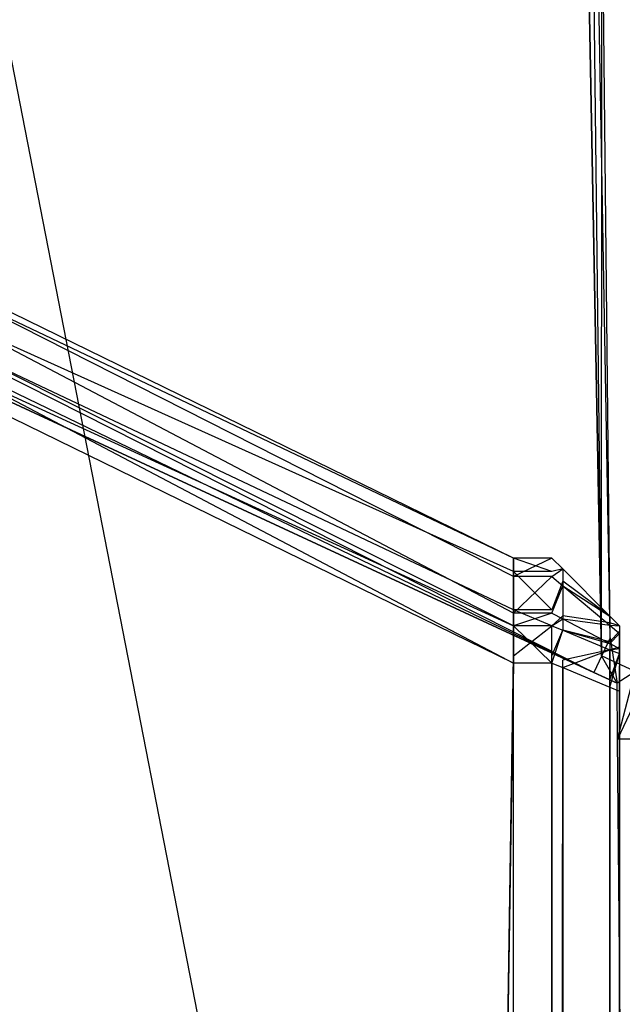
# Model space of a CAD drawing. Extents: x 0 to 0.996, y -0.498 to 0.
# Tile 35 of 87: x 0.00446 to 0.00892, y -0.02542 to -0.01813. Entities that reach past the tile are written whole.
import ezdxf

# ---------------------------------------------------------------- set-up
doc = ezdxf.new("R2010")
doc.units = 0
for name, color, linetype in [('L16_KORPUS1_4___REPLACEMTFOREMP', 7, 'CONTINUOUS'), ('L20_KORPUS1_0___REPLACEMTFOREMP', 7, 'CONTINUOUS'), ('L36_FL_CHE_6___REPLACEMTFOREMPT', 7, 'CONTINUOUS')]:
    doc.layers.add(name, color=color, linetype=linetype)

msp = doc.modelspace()

# ---------------------------------------------------------------- linework, layer by layer
at = {"layer": 'L16_KORPUS1_4___REPLACEMTFOREMP', "color": 8}
for points, invisible_edges in [([(0.008115, -0.02212, 0.007387), (0.000746, -0.018617, 0.007288), (0.000746, -0.018518, 0.007387), (0.008115, -0.02212, 0.007387)], 14), ([(0.000746, -0.018518, 0.58989), (0.008115, -0.022257, 0.590027), (0.008115, -0.02212, 0.58989), (0.000746, -0.018518, 0.58989)], 13), ([(0.008115, -0.022257, 0.590027), (0.000746, -0.018518, 0.58989), (0.000746, -0.018654, 0.590027), (0.008115, -0.022257, 0.590027)], 14), ([(0.000746, -0.018518, 0.589619), (0.008115, -0.02212, 0.58989), (0.008115, -0.02212, 0.589619), (0.000746, -0.018518, 0.589619)], 13), ([(0.008115, -0.02212, 0.58989), (0.000746, -0.018518, 0.589619), (0.000746, -0.018518, 0.58989), (0.008115, -0.02212, 0.58989)], 14), ([(0.000746, -0.018518, 0.007638), (0.008115, -0.02212, 0.589619), (0.008115, -0.02212, 0.007638), (0.000746, -0.018518, 0.007638)], 13), ([(0.008115, -0.02212, 0.589619), (0.000746, -0.018518, 0.007638), (0.000746, -0.018518, 0.589619), (0.008115, -0.02212, 0.589619)], 14), ([(0.000746, -0.018518, 0.007387), (0.008115, -0.02212, 0.007638), (0.008115, -0.02212, 0.007387), (0.000746, -0.018518, 0.007387)], 13), ([(0.008115, -0.02212, 0.007638), (0.000746, -0.018518, 0.007387), (0.000746, -0.018518, 0.007638), (0.008115, -0.02212, 0.007638)], 14), ([(0.008115, -0.022219, 0.007288), (0.000746, -0.0189, 0.007005), (0.000746, -0.018617, 0.007288), (0.008115, -0.022219, 0.007288)], 14), ([(0.000746, -0.018617, 0.007288), (0.008115, -0.02212, 0.007387), (0.008115, -0.022219, 0.007288), (0.000746, -0.018617, 0.007288)], 13), ([(0.000746, -0.018654, 0.590027), (0.008115, -0.022528, 0.590298), (0.008115, -0.022257, 0.590027), (0.000746, -0.018654, 0.590027)], 13), ([(0.008115, -0.022528, 0.590298), (0.000746, -0.018654, 0.590027), (0.000746, -0.018926, 0.590298), (0.008115, -0.022528, 0.590298)], 14), ([(0.008115, -0.022503, 0.007005), (0.000746, -0.019017, 0.006887), (0.000746, -0.0189, 0.007005), (0.008115, -0.022503, 0.007005)], 14), ([(0.000746, -0.0189, 0.007005), (0.008115, -0.022219, 0.007288), (0.008115, -0.022503, 0.007005), (0.000746, -0.0189, 0.007005)], 13), ([(0.000746, -0.018926, 0.590298), (0.008115, -0.02262, 0.59039), (0.008115, -0.022528, 0.590298), (0.000746, -0.018926, 0.590298)], 13), ([(0.008115, -0.02262, 0.59039), (0.000746, -0.018926, 0.590298), (0.000746, -0.019017, 0.59039), (0.008115, -0.02262, 0.59039)], 14), ([(0.000746, -0.019017, 0.006887), (0.008115, -0.022503, 0.007005), (0.008115, -0.02262, 0.006887), (0.000746, -0.019017, 0.006887)], 13), ([(0.008115, -0.022897, 0.59039), (0.000746, -0.019017, 0.59039), (0.000746, -0.019295, 0.59039), (0.008115, -0.022897, 0.59039)], 13), ([(0.000746, -0.019017, 0.59039), (0.008115, -0.022897, 0.59039), (0.008115, -0.02262, 0.59039), (0.000746, -0.019017, 0.59039)], 14), ([(0.008115, -0.02262, 0.006887), (0.000746, -0.019241, 0.006887), (0.000746, -0.019017, 0.006887), (0.008115, -0.02262, 0.006887)], 13), ([(0.000746, -0.019241, 0.006887), (0.008115, -0.02262, 0.006887), (0.008115, -0.022843, 0.006887), (0.000746, -0.019241, 0.006887)], 14), ([(0.008115, -0.022843, 0.006887), (0.000746, -0.49736, 0.006887), (0.000746, -0.019241, 0.006887), (0.008115, -0.022843, 0.006887)], 13), ([(0.000746, -0.497312, 0.59039), (0.008115, -0.022897, 0.59039), (0.000746, -0.019295, 0.59039), (0.000746, -0.497312, 0.59039)], 13), ([(0.008115, -0.02212, 0.007387), (0.008399, -0.022219, 0.007288), (0.008115, -0.022219, 0.007288), (0.008115, -0.02212, 0.007387)], 13), ([(0.008399, -0.022219, 0.007288), (0.008115, -0.02212, 0.007387), (0.008399, -0.02212, 0.007387), (0.008399, -0.022219, 0.007288)], 14), ([(0.008115, -0.02212, 0.007638), (0.008399, -0.02212, 0.007387), (0.008115, -0.02212, 0.007387), (0.008115, -0.02212, 0.007638)], 13), ([(0.008399, -0.02212, 0.007387), (0.008115, -0.02212, 0.007638), (0.008399, -0.02212, 0.007638), (0.008399, -0.02212, 0.007387)], 14), ([(0.008115, -0.02212, 0.589619), (0.008399, -0.02212, 0.007638), (0.008115, -0.02212, 0.007638), (0.008115, -0.02212, 0.589619)], 13), ([(0.008399, -0.02212, 0.007638), (0.008115, -0.02212, 0.589619), (0.008399, -0.02212, 0.589619), (0.008399, -0.02212, 0.007638)], 14), ([(0.008115, -0.02212, 0.58989), (0.008399, -0.02212, 0.589619), (0.008115, -0.02212, 0.589619), (0.008115, -0.02212, 0.58989)], 13), ([(0.008399, -0.02212, 0.589619), (0.008115, -0.02212, 0.58989), (0.008399, -0.02212, 0.58989), (0.008399, -0.02212, 0.589619)], 14), ([(0.008115, -0.022257, 0.590027), (0.008399, -0.02212, 0.58989), (0.008115, -0.02212, 0.58989), (0.008115, -0.022257, 0.590027)], 13), ([(0.008399, -0.02212, 0.58989), (0.008115, -0.022257, 0.590027), (0.008399, -0.022257, 0.590027), (0.008399, -0.02212, 0.58989)], 14), ([(0.008479, -0.0222, 0.007421), (0.008399, -0.022219, 0.007288), (0.008399, -0.02212, 0.007387), (0.008479, -0.0222, 0.007421)], 14), ([(0.008399, -0.02212, 0.589619), (0.008479, -0.0222, 0.007671), (0.008399, -0.02212, 0.007638), (0.008399, -0.02212, 0.589619)], 13), ([(0.008479, -0.0222, 0.007671), (0.008399, -0.02212, 0.589619), (0.008479, -0.0222, 0.589586), (0.008479, -0.0222, 0.007671)], 14), ([(0.008399, -0.02212, 0.589619), (0.008479, -0.0222, 0.589857), (0.008479, -0.0222, 0.589586), (0.008399, -0.02212, 0.589619)], 13), ([(0.008479, -0.0222, 0.589857), (0.008399, -0.02212, 0.589619), (0.008399, -0.02212, 0.58989), (0.008479, -0.0222, 0.589857)], 14), ([(0.008399, -0.02212, 0.007638), (0.008479, -0.0222, 0.007421), (0.008399, -0.02212, 0.007387), (0.008399, -0.02212, 0.007638)], 13), ([(0.008479, -0.0222, 0.007421), (0.008399, -0.02212, 0.007638), (0.008479, -0.0222, 0.007671), (0.008479, -0.0222, 0.007421)], 14), ([(0.008399, -0.022257, 0.590027), (0.008479, -0.0222, 0.589857), (0.008399, -0.02212, 0.58989), (0.008399, -0.022257, 0.590027)], 14), ([(0.008115, -0.022219, 0.007288), (0.008399, -0.022503, 0.007005), (0.008115, -0.022503, 0.007005), (0.008115, -0.022219, 0.007288)], 13), ([(0.008399, -0.022503, 0.007005), (0.008115, -0.022219, 0.007288), (0.008399, -0.022219, 0.007288), (0.008399, -0.022503, 0.007005)], 14), ([(0.008399, -0.022219, 0.007288), (0.008479, -0.0222, 0.007421), (0.008479, -0.02229, 0.007331), (0.008399, -0.022219, 0.007288)], 13), ([(0.008479, -0.0222, 0.589857), (0.008399, -0.022257, 0.590027), (0.008479, -0.022324, 0.589981), (0.008479, -0.0222, 0.589857)], 13), ([(0.008479, -0.02229, 0.007331), (0.008399, -0.022503, 0.007005), (0.008399, -0.022219, 0.007288), (0.008479, -0.02229, 0.007331)], 14), ([(0.008828, -0.022549, 0.007565), (0.008479, -0.02229, 0.007331), (0.008479, -0.0222, 0.007421), (0.008828, -0.022549, 0.007565)], 14), ([(0.008479, -0.022324, 0.589981), (0.008828, -0.022549, 0.589712), (0.008479, -0.0222, 0.589857), (0.008479, -0.022324, 0.589981)], 14), ([(0.008479, -0.0222, 0.007671), (0.008828, -0.022549, 0.007565), (0.008479, -0.0222, 0.007421), (0.008479, -0.0222, 0.007671)], 13), ([(0.008828, -0.022549, 0.007565), (0.008479, -0.0222, 0.007671), (0.008828, -0.022549, 0.007815), (0.008828, -0.022549, 0.007565)], 14), ([(0.008479, -0.0222, 0.589586), (0.008828, -0.022549, 0.589712), (0.008828, -0.022549, 0.589441), (0.008479, -0.0222, 0.589586)], 13), ([(0.008828, -0.022549, 0.589712), (0.008479, -0.0222, 0.589586), (0.008479, -0.0222, 0.589857), (0.008828, -0.022549, 0.589712)], 14), ([(0.008479, -0.0222, 0.589586), (0.008828, -0.022549, 0.007815), (0.008479, -0.0222, 0.007671), (0.008479, -0.0222, 0.589586)], 13), ([(0.008828, -0.022549, 0.007815), (0.008479, -0.0222, 0.589586), (0.008828, -0.022549, 0.589441), (0.008828, -0.022549, 0.007815)], 14), ([(0.008115, -0.022528, 0.590298), (0.008399, -0.022257, 0.590027), (0.008115, -0.022257, 0.590027), (0.008115, -0.022528, 0.590298)], 13), ([(0.008399, -0.022257, 0.590027), (0.008115, -0.022528, 0.590298), (0.008399, -0.022528, 0.590298), (0.008399, -0.022257, 0.590027)], 14), ([(0.008399, -0.022528, 0.590298), (0.008479, -0.022324, 0.589981), (0.008399, -0.022257, 0.590027), (0.008399, -0.022528, 0.590298)], 14), ([(0.008399, -0.022503, 0.007005), (0.008479, -0.02229, 0.007331), (0.008479, -0.022547, 0.007074), (0.008399, -0.022503, 0.007005)], 13), ([(0.008828, -0.022598, 0.007516), (0.008479, -0.022547, 0.007074), (0.008479, -0.02229, 0.007331), (0.008828, -0.022598, 0.007516)], 14), ([(0.008479, -0.02229, 0.007331), (0.008828, -0.022549, 0.007565), (0.008828, -0.022598, 0.007516), (0.008479, -0.02229, 0.007331)], 13), ([(0.008479, -0.022324, 0.589981), (0.008399, -0.022528, 0.590298), (0.008479, -0.02257, 0.590227), (0.008479, -0.022324, 0.589981)], 13), ([(0.008479, -0.02257, 0.590227), (0.008828, -0.022617, 0.58978), (0.008479, -0.022324, 0.589981), (0.008479, -0.02257, 0.590227)], 14), ([(0.008828, -0.022549, 0.589712), (0.008479, -0.022324, 0.589981), (0.008828, -0.022617, 0.58978), (0.008828, -0.022549, 0.589712)], 13), ([(0.008115, -0.022503, 0.007005), (0.008399, -0.02262, 0.006887), (0.008115, -0.02262, 0.006887), (0.008115, -0.022503, 0.007005)], 13), ([(0.008399, -0.02262, 0.006887), (0.008115, -0.022503, 0.007005), (0.008399, -0.022503, 0.007005), (0.008399, -0.02262, 0.006887)], 14), ([(0.008479, -0.022547, 0.007074), (0.008399, -0.02262, 0.006887), (0.008399, -0.022503, 0.007005), (0.008479, -0.022547, 0.007074)], 14), ([(0.008115, -0.02262, 0.59039), (0.008399, -0.022528, 0.590298), (0.008115, -0.022528, 0.590298), (0.008115, -0.02262, 0.59039)], 13), ([(0.008399, -0.022528, 0.590298), (0.008115, -0.02262, 0.59039), (0.008399, -0.02262, 0.59039), (0.008399, -0.022528, 0.590298)], 14), ([(0.008399, -0.02262, 0.59039), (0.008479, -0.02257, 0.590227), (0.008399, -0.022528, 0.590298), (0.008399, -0.02262, 0.59039)], 14), ([(0.008399, -0.02262, 0.006887), (0.008479, -0.022547, 0.007074), (0.008479, -0.022653, 0.006967), (0.008399, -0.02262, 0.006887)], 13), ([(0.008479, -0.02257, 0.590227), (0.008399, -0.02262, 0.59039), (0.008479, -0.022653, 0.59031), (0.008479, -0.02257, 0.590227)], 13), ([(0.008479, -0.022547, 0.007074), (0.008828, -0.022598, 0.007516), (0.008828, -0.022739, 0.007374), (0.008479, -0.022547, 0.007074)], 13), ([(0.008828, -0.022739, 0.007374), (0.008479, -0.022653, 0.006967), (0.008479, -0.022547, 0.007074), (0.008828, -0.022739, 0.007374)], 14), ([(0.008828, -0.022617, 0.58978), (0.008479, -0.02257, 0.590227), (0.008828, -0.022752, 0.589916), (0.008828, -0.022617, 0.58978)], 13), ([(0.008479, -0.022653, 0.59031), (0.008828, -0.022752, 0.589916), (0.008479, -0.02257, 0.590227), (0.008479, -0.022653, 0.59031)], 14), ([(0.008899, -0.02262, 0.007595), (0.008828, -0.022598, 0.007516), (0.008828, -0.022549, 0.007565), (0.008899, -0.02262, 0.007595)], 14), ([(0.008828, -0.022549, 0.589441), (0.008899, -0.02262, 0.007845), (0.008828, -0.022549, 0.007815), (0.008828, -0.022549, 0.589441)], 13), ([(0.008899, -0.02262, 0.007845), (0.008828, -0.022549, 0.589441), (0.008899, -0.02262, 0.589412), (0.008899, -0.02262, 0.007845)], 14), ([(0.008828, -0.022549, 0.589441), (0.008899, -0.02262, 0.589683), (0.008899, -0.02262, 0.589412), (0.008828, -0.022549, 0.589441)], 13), ([(0.008899, -0.02262, 0.589683), (0.008828, -0.022549, 0.589441), (0.008828, -0.022549, 0.589712), (0.008899, -0.02262, 0.589683)], 14), ([(0.008828, -0.022549, 0.007815), (0.008899, -0.02262, 0.007595), (0.008828, -0.022549, 0.007565), (0.008828, -0.022549, 0.007815)], 13), ([(0.008899, -0.02262, 0.007595), (0.008828, -0.022549, 0.007815), (0.008899, -0.02262, 0.007845), (0.008899, -0.02262, 0.007595)], 14), ([(0.008828, -0.022617, 0.58978), (0.008899, -0.02262, 0.589683), (0.008828, -0.022549, 0.589712), (0.008828, -0.022617, 0.58978)], 14), ([(0.008399, -0.022897, 0.59039), (0.008115, -0.02262, 0.59039), (0.008115, -0.022897, 0.59039), (0.008399, -0.022897, 0.59039)], 13), ([(0.008115, -0.02262, 0.59039), (0.008399, -0.022897, 0.59039), (0.008399, -0.02262, 0.59039), (0.008115, -0.02262, 0.59039)], 14), ([(0.008399, -0.02262, 0.006887), (0.008115, -0.022843, 0.006887), (0.008115, -0.02262, 0.006887), (0.008399, -0.02262, 0.006887)], 13), ([(0.008115, -0.022843, 0.006887), (0.008399, -0.02262, 0.006887), (0.008399, -0.022843, 0.006887), (0.008115, -0.022843, 0.006887)], 14), ([(0.008479, -0.022653, 0.006967), (0.008399, -0.022843, 0.006887), (0.008399, -0.02262, 0.006887), (0.008479, -0.022653, 0.006967)], 13), ([(0.008399, -0.022897, 0.59039), (0.008479, -0.022653, 0.59031), (0.008399, -0.02262, 0.59039), (0.008399, -0.022897, 0.59039)], 14), ([(0.008399, -0.022843, 0.006887), (0.008479, -0.022653, 0.006967), (0.008479, -0.022876, 0.006967), (0.008399, -0.022843, 0.006887)], 14), ([(0.008479, -0.022653, 0.59031), (0.008399, -0.022897, 0.59039), (0.008479, -0.02293, 0.59031), (0.008479, -0.022653, 0.59031)], 13), ([(0.008828, -0.022752, 0.589916), (0.008479, -0.022653, 0.59031), (0.008828, -0.022798, 0.589961), (0.008828, -0.022752, 0.589916)], 13), ([(0.008479, -0.022653, 0.006967), (0.008828, -0.022739, 0.007374), (0.008828, -0.022798, 0.007316), (0.008479, -0.022653, 0.006967)], 13), ([(0.008479, -0.02293, 0.59031), (0.008828, -0.022798, 0.589961), (0.008479, -0.022653, 0.59031), (0.008479, -0.02293, 0.59031)], 14), ([(0.008828, -0.022798, 0.007316), (0.008479, -0.022876, 0.006967), (0.008479, -0.022653, 0.006967), (0.008828, -0.022798, 0.007316)], 14), ([(0.008899, -0.022661, 0.007553), (0.008828, -0.022739, 0.007374), (0.008828, -0.022598, 0.007516), (0.008899, -0.022661, 0.007553)], 14), ([(0.008828, -0.022598, 0.007516), (0.008899, -0.02262, 0.007595), (0.008899, -0.022661, 0.007553), (0.008828, -0.022598, 0.007516)], 13), ([(0.008828, -0.022752, 0.589916), (0.008899, -0.022677, 0.58974), (0.008828, -0.022617, 0.58978), (0.008828, -0.022752, 0.589916)], 14), ([(0.008899, -0.02262, 0.589683), (0.008828, -0.022617, 0.58978), (0.008899, -0.022677, 0.58974), (0.008899, -0.02262, 0.589683)], 13), ([(0.008828, -0.022739, 0.007374), (0.008899, -0.022661, 0.007553), (0.008899, -0.022778, 0.007436), (0.008828, -0.022739, 0.007374)], 13), ([(0.008899, -0.022839, 0.007685), (0.008899, -0.022661, 0.007553), (0.008899, -0.02262, 0.007595), (0.008899, -0.022839, 0.007685)], 14), ([(0.008899, -0.022839, 0.007845), (0.008899, -0.02262, 0.589412), (0.008899, -0.022839, 0.589412), (0.008899, -0.022839, 0.007845)], 13), ([(0.008899, -0.02262, 0.589412), (0.008899, -0.022839, 0.007845), (0.008899, -0.02262, 0.007845), (0.008899, -0.02262, 0.589412)], 14), ([(0.008899, -0.022839, 0.007685), (0.008899, -0.02262, 0.007845), (0.008899, -0.022839, 0.007845), (0.008899, -0.022839, 0.007685)], 13), ([(0.008899, -0.02262, 0.007845), (0.008899, -0.022839, 0.007685), (0.008899, -0.02262, 0.007595), (0.008899, -0.02262, 0.007845)], 14), ([(0.008899, -0.022677, 0.58974), (0.008899, -0.022839, 0.589592), (0.008899, -0.02262, 0.589683), (0.008899, -0.022677, 0.58974)], 14), ([(0.008899, -0.022839, 0.589412), (0.008899, -0.02262, 0.589683), (0.008899, -0.022839, 0.589592), (0.008899, -0.022839, 0.589412)], 13), ([(0.008899, -0.02262, 0.589683), (0.008899, -0.022839, 0.589412), (0.008899, -0.02262, 0.589412), (0.008899, -0.02262, 0.589683)], 14), ([(0.008899, -0.022854, 0.00767), (0.008899, -0.022778, 0.007436), (0.008899, -0.022661, 0.007553), (0.008899, -0.022854, 0.00767)], 14), ([(0.008899, -0.022661, 0.007553), (0.008899, -0.022839, 0.007685), (0.008899, -0.022854, 0.00767), (0.008899, -0.022661, 0.007553)], 13), ([(0.008899, -0.022677, 0.58974), (0.008828, -0.022752, 0.589916), (0.008899, -0.022789, 0.589852), (0.008899, -0.022677, 0.58974)], 13), ([(0.008899, -0.022789, 0.589852), (0.008899, -0.02286, 0.589614), (0.008899, -0.022677, 0.58974), (0.008899, -0.022789, 0.589852)], 14), ([(0.008899, -0.022839, 0.589592), (0.008899, -0.022677, 0.58974), (0.008899, -0.02286, 0.589614), (0.008899, -0.022839, 0.589592)], 13), ([(0.008828, -0.022798, 0.589961), (0.008479, -0.02293, 0.59031), (0.008828, -0.023075, 0.589961), (0.008828, -0.022798, 0.589961)], 13), ([(0.008479, -0.022876, 0.006967), (0.008828, -0.022798, 0.007316), (0.008828, -0.02302, 0.007316), (0.008479, -0.022876, 0.006967)], 13), ([(0.008899, -0.022778, 0.007436), (0.008828, -0.022798, 0.007316), (0.008828, -0.022739, 0.007374), (0.008899, -0.022778, 0.007436)], 14), ([(0.008828, -0.022798, 0.589961), (0.008899, -0.022789, 0.589852), (0.008828, -0.022752, 0.589916), (0.008828, -0.022798, 0.589961)], 14), ([(0.008828, -0.022798, 0.007316), (0.008899, -0.022778, 0.007436), (0.008899, -0.022827, 0.007387), (0.008828, -0.022798, 0.007316)], 13), ([(0.008899, -0.022789, 0.589852), (0.008828, -0.022798, 0.589961), (0.008899, -0.022827, 0.58989), (0.008899, -0.022789, 0.589852)], 13), ([(0.008899, -0.022827, 0.007387), (0.008828, -0.02302, 0.007316), (0.008828, -0.022798, 0.007316), (0.008899, -0.022827, 0.007387)], 13), ([(0.008828, -0.023075, 0.589961), (0.008899, -0.022827, 0.58989), (0.008828, -0.022798, 0.589961), (0.008828, -0.023075, 0.589961)], 14), ([(0.008899, -0.022778, 0.007436), (0.008899, -0.022854, 0.00767), (0.008899, -0.022899, 0.007625), (0.008899, -0.022778, 0.007436)], 13), ([(0.008899, -0.022899, 0.007625), (0.008899, -0.022827, 0.007387), (0.008899, -0.022778, 0.007436), (0.008899, -0.022899, 0.007625)], 14), ([(0.008899, -0.02286, 0.589614), (0.008899, -0.022789, 0.589852), (0.008899, -0.022903, 0.589657), (0.008899, -0.02286, 0.589614)], 13), ([(0.008899, -0.022827, 0.58989), (0.008899, -0.022903, 0.589657), (0.008899, -0.022789, 0.589852), (0.008899, -0.022827, 0.58989)], 14), ([(0.000746, -0.49736, 0.006887), (0.008115, -0.022843, 0.006887), (0.008115, -0.49736, 0.006887), (0.000746, -0.49736, 0.006887)], 14), ([(0.008399, -0.022843, 0.006887), (0.008115, -0.49736, 0.006887), (0.008115, -0.022843, 0.006887), (0.008399, -0.022843, 0.006887)], 13), ([(0.008115, -0.49736, 0.006887), (0.008399, -0.022843, 0.006887), (0.008399, -0.49736, 0.006887), (0.008115, -0.49736, 0.006887)], 14), ([(0.008479, -0.022876, 0.006967), (0.008399, -0.49736, 0.006887), (0.008399, -0.022843, 0.006887), (0.008479, -0.022876, 0.006967)], 13), ([(0.008399, -0.49736, 0.006887), (0.008479, -0.022876, 0.006967), (0.008479, -0.497327, 0.006967), (0.008399, -0.49736, 0.006887)], 14), ([(0.008479, -0.022876, 0.006967), (0.008828, -0.497183, 0.007316), (0.008479, -0.497327, 0.006967), (0.008479, -0.022876, 0.006967)], 13), ([(0.008828, -0.497183, 0.007316), (0.008479, -0.022876, 0.006967), (0.008828, -0.02302, 0.007316), (0.008828, -0.497183, 0.007316)], 14), ([(0.008828, -0.02302, 0.007316), (0.008899, -0.022827, 0.007387), (0.008899, -0.02305, 0.007387), (0.008828, -0.02302, 0.007316)], 14), ([(0.008899, -0.022827, 0.58989), (0.008828, -0.023075, 0.589961), (0.008899, -0.023104, 0.58989), (0.008899, -0.022827, 0.58989)], 13), ([(0.008899, -0.022903, 0.589657), (0.008899, -0.022827, 0.58989), (0.008899, -0.022918, 0.589671), (0.008899, -0.022903, 0.589657)], 13), ([(0.008899, -0.022918, 0.007606), (0.008899, -0.02305, 0.007387), (0.008899, -0.022827, 0.007387), (0.008899, -0.022918, 0.007606)], 14), ([(0.008899, -0.023104, 0.589671), (0.008899, -0.022827, 0.58989), (0.008899, -0.023104, 0.58989), (0.008899, -0.023104, 0.589671)], 13), ([(0.008899, -0.022827, 0.58989), (0.008899, -0.023104, 0.589671), (0.008899, -0.022918, 0.589671), (0.008899, -0.022827, 0.58989)], 14), ([(0.008899, -0.022827, 0.007387), (0.008899, -0.022899, 0.007625), (0.008899, -0.022918, 0.007606), (0.008899, -0.022827, 0.007387)], 13), ([(0.008899, -0.02286, 0.589614), (0.008899, -0.022854, 0.00767), (0.008899, -0.022839, 0.589592), (0.008899, -0.02286, 0.589614)], 15), ([(0.008899, -0.022839, 0.589592), (0.008899, -0.022854, 0.00767), (0.008899, -0.022839, 0.007845), (0.008899, -0.022839, 0.589592)], 15), ([(0.008899, -0.022839, 0.007845), (0.008899, -0.022854, 0.00767), (0.008899, -0.022839, 0.007685), (0.008899, -0.022839, 0.007845)], 15), ([(0.008899, -0.022839, 0.589592), (0.008899, -0.022839, 0.007845), (0.008899, -0.022839, 0.589412), (0.008899, -0.022839, 0.589592)], 15), ([(0.008899, -0.02286, 0.589614), (0.008899, -0.022899, 0.007625), (0.008899, -0.022854, 0.00767), (0.008899, -0.02286, 0.589614)], 15), ([(0.008899, -0.022903, 0.589657), (0.008899, -0.022899, 0.007625), (0.008899, -0.02286, 0.589614), (0.008899, -0.022903, 0.589657)], 15), ([(0.008115, -0.022897, 0.59039), (0.000746, -0.497312, 0.59039), (0.008115, -0.497312, 0.59039), (0.008115, -0.022897, 0.59039)], 14), ([(0.008115, -0.497312, 0.59039), (0.008399, -0.022897, 0.59039), (0.008115, -0.022897, 0.59039), (0.008115, -0.497312, 0.59039)], 13), ([(0.008399, -0.022897, 0.59039), (0.008115, -0.497312, 0.59039), (0.008399, -0.497312, 0.59039), (0.008399, -0.022897, 0.59039)], 14), ([(0.008479, -0.497279, 0.59031), (0.008399, -0.022897, 0.59039), (0.008399, -0.497312, 0.59039), (0.008479, -0.497279, 0.59031)], 13), ([(0.008399, -0.022897, 0.59039), (0.008479, -0.497279, 0.59031), (0.008479, -0.02293, 0.59031), (0.008399, -0.022897, 0.59039)], 14), ([(0.008828, -0.497135, 0.589961), (0.008479, -0.02293, 0.59031), (0.008479, -0.497279, 0.59031), (0.008828, -0.497135, 0.589961)], 13), ([(0.008479, -0.02293, 0.59031), (0.008828, -0.497135, 0.589961), (0.008828, -0.023075, 0.589961), (0.008479, -0.02293, 0.59031)], 14), ([(0.008899, -0.022903, 0.589657), (0.008899, -0.022918, 0.007606), (0.008899, -0.022899, 0.007625), (0.008899, -0.022903, 0.589657)], 15), ([(0.008899, -0.022918, 0.589671), (0.008899, -0.022918, 0.007606), (0.008899, -0.022903, 0.589657), (0.008899, -0.022918, 0.589671)], 15), ([(0.008899, -0.02305, 0.007387), (0.008899, -0.022918, 0.007606), (0.008899, -0.02305, 0.007606), (0.008899, -0.02305, 0.007387)], 13), ([(0.008899, -0.023104, 0.589671), (0.008899, -0.02305, 0.007606), (0.008899, -0.022918, 0.589671), (0.008899, -0.023104, 0.589671)], 13), ([(0.008899, -0.022918, 0.589671), (0.008899, -0.02305, 0.007606), (0.008899, -0.022918, 0.007606), (0.008899, -0.022918, 0.589671)], 10), ([(0.008899, -0.02305, 0.007387), (0.008828, -0.497183, 0.007316), (0.008828, -0.02302, 0.007316), (0.008899, -0.02305, 0.007387)], 13), ([(0.008828, -0.497183, 0.007316), (0.008899, -0.02305, 0.007387), (0.008899, -0.497153, 0.007387), (0.008828, -0.497183, 0.007316)], 14), ([(0.008899, -0.497105, 0.58989), (0.008828, -0.023075, 0.589961), (0.008828, -0.497135, 0.589961), (0.008899, -0.497105, 0.58989)], 13), ([(0.008828, -0.023075, 0.589961), (0.008899, -0.497105, 0.58989), (0.008899, -0.023104, 0.58989), (0.008828, -0.023075, 0.589961)], 14), ([(0.008899, -0.497153, 0.007387), (0.008899, -0.02305, 0.007606), (0.008899, -0.497153, 0.007606), (0.008899, -0.497153, 0.007387)], 13), ([(0.008899, -0.02305, 0.007606), (0.008899, -0.497153, 0.007387), (0.008899, -0.02305, 0.007387), (0.008899, -0.02305, 0.007606)], 14), ([(0.008899, -0.497105, 0.589671), (0.008899, -0.497153, 0.007606), (0.008899, -0.02305, 0.007606), (0.008899, -0.497105, 0.589671)], 13), ([(0.008899, -0.497105, 0.589671), (0.008899, -0.02305, 0.007606), (0.008899, -0.023104, 0.589671), (0.008899, -0.497105, 0.589671)], 10), ([(0.008899, -0.497105, 0.589671), (0.008899, -0.023104, 0.58989), (0.008899, -0.497105, 0.58989), (0.008899, -0.497105, 0.589671)], 13), ([(0.008899, -0.023104, 0.58989), (0.008899, -0.497105, 0.589671), (0.008899, -0.023104, 0.589671), (0.008899, -0.023104, 0.58989)], 14)]:
    msp.add_3dface(points, dxfattribs=dict(at, invisible_edges=invisible_edges))
at = {"layer": 'L20_KORPUS1_0___REPLACEMTFOREMP', "color": 8}
for points, invisible_edges in [([(0.000909, -0.497406), (0.000912, -0.000594), (0.098, -0.497406), (0.000909, -0.497406)], 15), ([(0.000912, -0.000596, 0.00769), (0.000909, -0.497404, 0.00769), (0.098, -0.497404, 0.00769), (0.000912, -0.000596, 0.00769)], 15), ([(0.098, -0.497406), (0.000912, -0.000594), (0.098, -0.000594), (0.098, -0.497406)], 10), ([(0.000912, -0.000596, 0.00769), (0.098, -0.497404, 0.00769), (0.098, -0.000596, 0.00769), (0.000912, -0.000596, 0.00769)], 15)]:
    msp.add_3dface(points, dxfattribs=dict(at, invisible_edges=invisible_edges))
at = {"layer": 'L36_FL_CHE_6___REPLACEMTFOREMPT', "color": 8}
for points, invisible_edges in [([(0.008766, -0.022844, 0.006385), (0.008392, -0.002963, 0.006385), (0.008529, -0.002679, 0.006385), (0.008766, -0.022844, 0.006385)], 10), ([(0.008766, -0.022844, 0.006385), (0.008529, -0.002679, 0.006385), (0.008781, -0.002679, 0.006385), (0.008766, -0.022844, 0.006385)], 13), ([(0.008766, -0.022844, 0.006385), (0.008781, -0.002679, 0.006385), (0.009015, -0.02296, 0.006385), (0.008766, -0.022844, 0.006385)], 10), ([(0.009015, -0.02296, 0.006385), (0.008781, -0.002679, 0.006385), (0.018468, -0.002679, 0.006385), (0.009015, -0.02296, 0.006385)], 13), ([(0.008305, -0.002832, 0.589701), (0.001119, -0.017751, 0.588496), (0.000597, -0.018835, 0.589701), (0.008305, -0.002832, 0.589701)], 13), ([(0.001119, -0.017751, 0.007804), (0.008305, -0.002832, 0.006598), (0.000597, -0.018835, 0.006598), (0.001119, -0.017751, 0.007804)], 13), ([(0.008305, -0.002832, 0.590506), (0.000597, -0.018835, 0.589701), (0.000597, -0.018835, 0.590506), (0.008305, -0.002832, 0.590506)], 13), ([(0.000597, -0.018835, 0.589701), (0.008305, -0.002832, 0.590506), (0.008305, -0.002832, 0.589701), (0.000597, -0.018835, 0.589701)], 14), ([(0.000975, -0.018706, 0.590506), (0.008305, -0.002832, 0.590506), (0.000597, -0.018835, 0.590506), (0.000975, -0.018706, 0.590506)], 13), ([(0.008305, -0.002832, 0.006385), (0.000777, -0.018774, 0.006385), (0.000597, -0.018835, 0.006385), (0.008305, -0.002832, 0.006385)], 13), ([(0.008305, -0.002832, 0.006598), (0.000597, -0.018835, 0.006385), (0.000597, -0.018835, 0.006598), (0.008305, -0.002832, 0.006598)], 13), ([(0.000597, -0.018835, 0.006385), (0.008305, -0.002832, 0.006598), (0.008305, -0.002832, 0.006385), (0.000597, -0.018835, 0.006385)], 14), ([(0.000777, -0.018774, 0.006385), (0.008305, -0.002832, 0.006385), (0.008392, -0.002963, 0.006385), (0.000777, -0.018774, 0.006385)], 14), ([(0.008305, -0.002832, 0.590506), (0.000975, -0.018706, 0.590506), (0.008487, -0.003109, 0.590506), (0.008305, -0.002832, 0.590506)], 14), ([(0.008487, -0.003109, 0.590506), (0.008829, -0.022709, 0.590506), (0.008622, -0.002828, 0.590506), (0.008487, -0.003109, 0.590506)], 13), ([(0.008622, -0.002828, 0.590506), (0.008829, -0.022709, 0.590506), (0.008873, -0.002828, 0.590506), (0.008622, -0.002828, 0.590506)], 15), ([(0.008873, -0.002828, 0.590506), (0.008829, -0.022709, 0.590506), (0.009164, -0.022864, 0.590506), (0.008873, -0.002828, 0.590506)], 15), ([(0.008873, -0.002828, 0.590506), (0.009164, -0.022864, 0.590506), (0.018468, -0.002828, 0.590506), (0.008873, -0.002828, 0.590506)], 15), ([(0.001014, -0.019248, 0.006385), (0.000777, -0.018774, 0.006385), (0.008392, -0.002963, 0.006385), (0.001014, -0.019248, 0.006385)], 10), ([(0.001014, -0.019248, 0.006385), (0.008392, -0.002963, 0.006385), (0.008766, -0.022844, 0.006385), (0.001014, -0.019248, 0.006385)], 13), ([(0.000975, -0.018706, 0.590506), (0.001208, -0.019173, 0.590506), (0.008487, -0.003109, 0.590506), (0.000975, -0.018706, 0.590506)], 13), ([(0.008487, -0.003109, 0.590506), (0.001208, -0.019173, 0.590506), (0.008829, -0.022709, 0.590506), (0.008487, -0.003109, 0.590506)], 10), ([(0.008709, -0.022967, 0.590506), (0.001208, -0.019173, 0.590506), (0.000839, -0.019315, 0.590506), (0.008709, -0.022967, 0.590506)], 13), ([(0.001208, -0.019173, 0.590506), (0.008709, -0.022967, 0.590506), (0.008829, -0.022709, 0.590506), (0.001208, -0.019173, 0.590506)], 14), ([(0.001014, -0.019248, 0.006385), (0.008709, -0.022967, 0.006385), (0.000839, -0.019315, 0.006385), (0.001014, -0.019248, 0.006385)], 13), ([(0.008709, -0.022967, 0.006385), (0.001014, -0.019248, 0.006385), (0.008766, -0.022844, 0.006385), (0.008709, -0.022967, 0.006385)], 14), ([(0.008709, -0.022967, 0.589701), (0.000839, -0.019315, 0.006598), (0.008709, -0.022967, 0.006598), (0.008709, -0.022967, 0.589701)], 13), ([(0.000839, -0.019315, 0.006598), (0.008709, -0.022967, 0.589701), (0.000839, -0.019315, 0.589701), (0.000839, -0.019315, 0.006598)], 14), ([(0.008709, -0.022967, 0.590506), (0.000839, -0.019315, 0.589701), (0.008709, -0.022967, 0.589701), (0.008709, -0.022967, 0.590506)], 13), ([(0.000839, -0.019315, 0.589701), (0.008709, -0.022967, 0.590506), (0.000839, -0.019315, 0.590506), (0.000839, -0.019315, 0.589701)], 14), ([(0.008709, -0.022967, 0.006598), (0.000839, -0.019315, 0.006385), (0.008709, -0.022967, 0.006385), (0.008709, -0.022967, 0.006598)], 13), ([(0.000839, -0.019315, 0.006385), (0.008709, -0.022967, 0.006598), (0.000839, -0.019315, 0.006598), (0.000839, -0.019315, 0.006385)], 14), ([(0.008881, -0.023046, 0.590506), (0.008829, -0.022709, 0.590506), (0.008709, -0.022967, 0.590506), (0.008881, -0.023046, 0.590506)], 13), ([(0.008829, -0.022709, 0.590506), (0.008881, -0.023046, 0.590506), (0.009164, -0.022864, 0.590506), (0.008829, -0.022709, 0.590506)], 14), ([(0.008766, -0.022844, 0.006385), (0.008881, -0.023046, 0.006385), (0.008709, -0.022967, 0.006385), (0.008766, -0.022844, 0.006385)], 13), ([(0.008881, -0.023046, 0.006385), (0.008766, -0.022844, 0.006385), (0.009015, -0.02296, 0.006385), (0.008881, -0.023046, 0.006385)], 14), ([(0.008885, -0.023461, 0.590506), (0.009164, -0.022864, 0.590506), (0.008881, -0.023046, 0.590506), (0.008885, -0.023461, 0.590506)], 13), ([(0.009164, -0.022864, 0.590506), (0.008885, -0.023461, 0.590506), (0.009169, -0.023459, 0.590506), (0.009164, -0.022864, 0.590506)], 14), ([(0.008881, -0.023046, 0.006598), (0.008709, -0.022967, 0.006385), (0.008881, -0.023046, 0.006385), (0.008881, -0.023046, 0.006598)], 13), ([(0.008709, -0.022967, 0.006385), (0.008881, -0.023046, 0.006598), (0.008709, -0.022967, 0.006598), (0.008709, -0.022967, 0.006385)], 14), ([(0.008881, -0.023046, 0.589701), (0.008709, -0.022967, 0.006598), (0.008881, -0.023046, 0.006598), (0.008881, -0.023046, 0.589701)], 13), ([(0.008709, -0.022967, 0.006598), (0.008881, -0.023046, 0.589701), (0.008709, -0.022967, 0.589701), (0.008709, -0.022967, 0.006598)], 14), ([(0.008881, -0.023046, 0.590506), (0.008709, -0.022967, 0.589701), (0.008881, -0.023046, 0.589701), (0.008881, -0.023046, 0.590506)], 13), ([(0.008709, -0.022967, 0.589701), (0.008881, -0.023046, 0.590506), (0.008709, -0.022967, 0.590506), (0.008709, -0.022967, 0.589701)], 14), ([(0.009015, -0.02296, 0.006385), (0.008885, -0.023461, 0.006385), (0.008881, -0.023046, 0.006385), (0.009015, -0.02296, 0.006385)], 13), ([(0.008885, -0.023461, 0.006385), (0.009015, -0.02296, 0.006385), (0.00902, -0.02346, 0.006385), (0.008885, -0.023461, 0.006385)], 14), ([(0.008881, -0.023046, 0.006598), (0.008885, -0.023461, 0.006385), (0.008885, -0.023461, 0.006598), (0.008881, -0.023046, 0.006598)], 13), ([(0.008885, -0.023461, 0.006385), (0.008881, -0.023046, 0.006598), (0.008881, -0.023046, 0.006385), (0.008885, -0.023461, 0.006385)], 14), ([(0.008881, -0.023046, 0.589701), (0.008885, -0.023461, 0.006598), (0.008885, -0.023461, 0.589701), (0.008881, -0.023046, 0.589701)], 13), ([(0.008885, -0.023461, 0.006598), (0.008881, -0.023046, 0.589701), (0.008881, -0.023046, 0.006598), (0.008885, -0.023461, 0.006598)], 14), ([(0.008881, -0.023046, 0.590506), (0.008885, -0.023461, 0.589701), (0.008885, -0.023461, 0.590506), (0.008881, -0.023046, 0.590506)], 13), ([(0.008885, -0.023461, 0.589701), (0.008881, -0.023046, 0.590506), (0.008881, -0.023046, 0.589701), (0.008885, -0.023461, 0.589701)], 14), ([(0.008941, -0.029689, 0.590506), (0.009169, -0.023459, 0.590506), (0.008885, -0.023461, 0.590506), (0.008941, -0.029689, 0.590506)], 13), ([(0.00902, -0.02346, 0.006385), (0.008941, -0.029689, 0.006385), (0.008885, -0.023461, 0.006385), (0.00902, -0.02346, 0.006385)], 13), ([(0.008885, -0.023461, 0.006598), (0.008941, -0.029689, 0.006385), (0.008941, -0.029689, 0.006598), (0.008885, -0.023461, 0.006598)], 13), ([(0.008941, -0.029689, 0.006385), (0.008885, -0.023461, 0.006598), (0.008885, -0.023461, 0.006385), (0.008941, -0.029689, 0.006385)], 14), ([(0.008885, -0.023461, 0.589701), (0.008941, -0.029689, 0.006598), (0.008941, -0.029689, 0.589701), (0.008885, -0.023461, 0.589701)], 13), ([(0.008941, -0.029689, 0.006598), (0.008885, -0.023461, 0.589701), (0.008885, -0.023461, 0.006598), (0.008941, -0.029689, 0.006598)], 14), ([(0.008885, -0.023461, 0.590506), (0.008941, -0.029689, 0.589701), (0.008941, -0.029689, 0.590506), (0.008885, -0.023461, 0.590506)], 13), ([(0.008941, -0.029689, 0.589701), (0.008885, -0.023461, 0.590506), (0.008885, -0.023461, 0.589701), (0.008941, -0.029689, 0.589701)], 14)]:
    msp.add_3dface(points, dxfattribs=dict(at, invisible_edges=invisible_edges))

doc.saveas('drawing.dxf')
